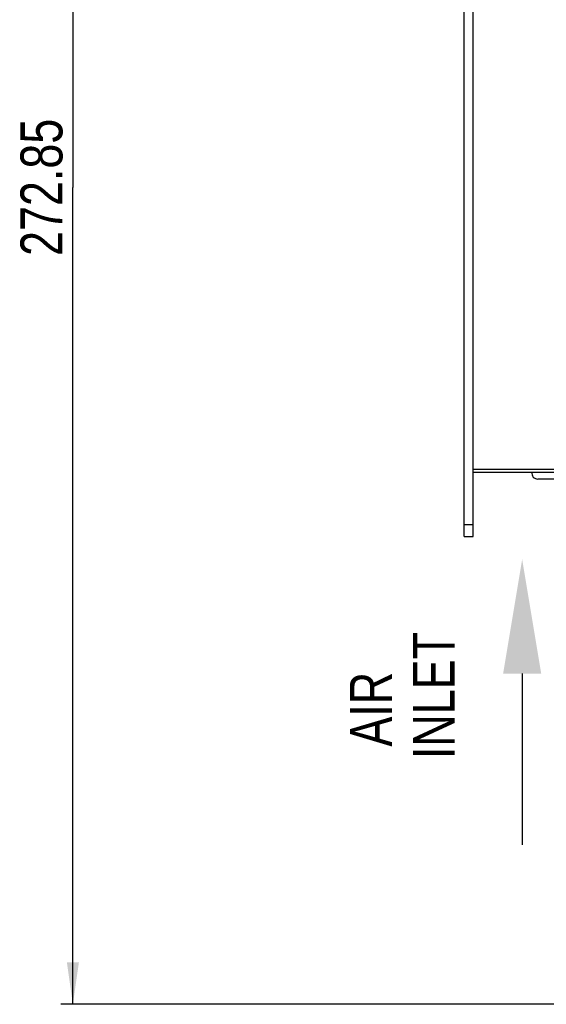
# Model space of a CAD drawing. Header units: millimetres. Extents: x 0 to 841, y 0 to 594.
# Tile 24 of 116: x 301 to 345, y 245 to 327. Entities that reach past the tile are written whole.
import ezdxf

# ---------------------------------------------------------------- set-up
doc = ezdxf.new("R2010")
doc.units = ezdxf.units.MM
doc.header["$LTSCALE"] = 46.255
doc.layers.get('0').update_dxf_attribs({"linetype": 'CONTINUOUS'})
doc.layers.add('CURVES', color=7, linetype='CONTINUOUS')
doc.layers.add('ROUNDS', color=7, linetype='CONTINUOUS')
doc.styles.get("Standard").update_dxf_attribs({"font": 'txt', "width": 0.8})
doc.dimstyles.new('DIMSTYLE_3', dxfattribs={"dimtxt": 3.5, "dimasz": 3.5, "dimexe": 0.18, "dimexo": 0.0625, "dimgap": 0.09, "dimtad": 1, "dimlfac": 2, "dimdsep": 46, "dimtxsty": 'STANDARD', "dimblk": '_FILLED', "dimblk1": '_FILLED', "dimblk2": '_FILLED', "dimcen": 0.09, "dimclrt": 5, "dimadec": 0, "dimazin": 0, "dimtfac": 1, "dimtofl": 0, "dimtmove": 0, "dimatfit": 3, "dimldrblk": '_FILLED', "dimfxl": 1, "dimtolj": 1, "dimarcsym": 0})

# ---------------------------------------------------------------- blocks, each defined once
blk = doc.blocks.new('_FILLED')
at = {"color": 0, "linetype": 'BYBLOCK'}
blk.add_solid([(0, 0), (-1, 0.143), (-1, -0.143)], dxfattribs=at)
blk = doc.blocks.new('*D7')
at = {"color": 2, "linetype": 'CONTINUOUS'}
for p, q in [((338.505, 381.474), (304.868, 381.474)), ((305.868, 381.474), (305.868, 313.263)), ((305.868, 245.052), (305.868, 313.263)), ((367.315, 245.052), (304.868, 245.052))]:
    blk.add_line(p, q, dxfattribs=at)
at = {"color": 2, "linetype": 'CONTINUOUS', "xscale": 3.5, "yscale": 3.5, "zscale": 3.5}
for p, rotation in [((305.868, 381.474), 90), ((305.868, 245.052), 270)]:
    blk.add_blockref('_FILLED', p, dxfattribs=dict(at, rotation=rotation))
at = {"color": 5, "linetype": 'CONTINUOUS', "insert": (301.493, 313.263), "char_height": 3.5, "width": 16.8, "attachment_point": 2, "rotation": 90, "line_spacing_factor": 0.9}
blk.add_mtext('272.85', dxfattribs=at)
blk = doc.blocks.new('SYMBOL_4_BL2', base_point=(343.348, 270.286))
at = {"color": 7, "linetype": 'CONTINUOUS'}
blk.add_line((343.348, 272.668), (343.348, 258.38), dxfattribs=at)
blk.add_solid([(344.936, 272.668), (343.348, 282.193), (341.761, 272.668)], dxfattribs=at)

msp = doc.modelspace()

# ---------------------------------------------------------------- linework, layer by layer
at = {"color": 7, "linetype": 'CONTINUOUS'}
msp.add_line((347.687, 288.9076), (344.6552, 288.9076), dxfattribs=at)
msp.add_arc((344.6552, 289.4076), 0.5, 172.324397, 270, dxfattribs=at)
at = {"layer": 'CURVES', "color": 40, "linetype": 'CONTINUOUS'}
msp.add_line((339.2552, 289.4743), (400.5474, 289.4743), dxfattribs=at)
at = {"layer": 'ROUNDS', "color": 7, "linetype": 'CONTINUOUS'}
for p, q in [((339.2552, 289.5296), (339.2552, 368.4743)), ((338.5052, 284.1243), (338.5052, 351.1993)), ((339.2552, 289.4743), (417.0052, 289.4743)), ((338.5052, 284.1243), (339.2552, 284.1243))]:
    msp.add_line(p, q, dxfattribs=at)
at = {"layer": 'ROUNDS', "color": 9, "linetype": 'CONTINUOUS'}
for p, q in [((339.2552, 289.7243), (414.2552, 289.7243)), ((338.5052, 285.1243), (339.2552, 285.1243))]:
    msp.add_line(p, q, dxfattribs=at)
at = {"layer": 'ROUNDS', "color": 3, "linetype": 'CONTINUOUS'}
msp.add_line((339.2552, 284.1243), (339.2552, 289.5296), dxfattribs=at)

# ---------------------------------------------------------------- block references
at = {"color": 2, "linetype": 'CONTINUOUS'}
msp.add_blockref('SYMBOL_4_BL2', (343.3484, 270.2863), dxfattribs=at)

# ---------------------------------------------------------------- texts
at = {"color": 5, "linetype": 'CONTINUOUS', "insert": (328.9762, 264.4894), "char_height": 3.5, "width": 16.8, "attachment_point": 1, "rotation": 90, "line_spacing_factor": 0.9}
msp.add_mtext('  AIR\\P INLET\\P ', dxfattribs=at)

# ---------------------------------------------------------------- dimensions: what is measured, and where the dimension line sits
at = {"color": 2, "linetype": 'CONTINUOUS'}
dim = msp.add_linear_dim(base=(305.8675, 245.0517), p1=(338.5052, 381.4743), p2=(367.3155, 245.0517), angle=270, dimstyle='DIMSTYLE_3', dxfattribs=at)
dim.commit()
dim.dimension.update_dxf_attribs({"geometry": '*D7', "text_midpoint": (307.0063, 305.7534), "dimtype": 160})

doc.saveas('drawing.dxf')
